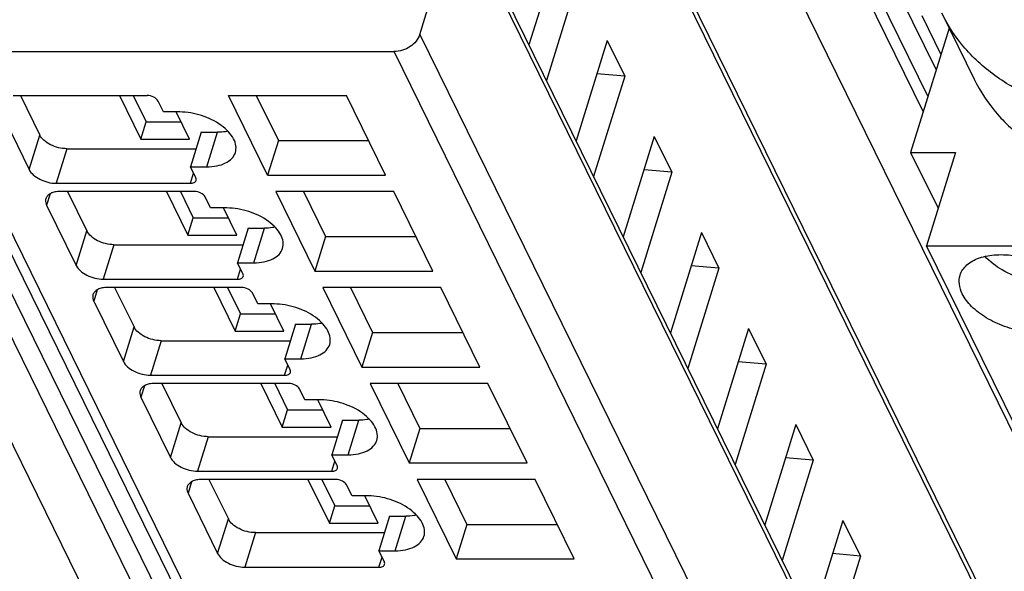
# Model space of a CAD drawing. Header units: millimetres. Extents: x 0 to 594, y 0 to 420.
# Tile 63 of 236: x 281 to 295, y 51 to 59. Entities that reach past the tile are written whole.
import ezdxf

# ---------------------------------------------------------------- set-up
doc = ezdxf.new("R2010")
doc.units = ezdxf.units.MM
doc.header["$LTSCALE"] = 32.67
doc.layers.get('0').update_dxf_attribs({"linetype": 'CONTINUOUS'})

msp = doc.modelspace()

# ---------------------------------------------------------------- linework, layer by layer
at = {"color": 9, "linetype": 'CONTINUOUS'}
for p, q in [((294.25568, 57.77887), (289.00542, 68.4778)), ((290.81209, 31.74675), (272.96423, 68.11686)), ((289.68907, 68.11686), (294.45141, 58.41224)), ((274.14137, 67.95995), (291.98923, 31.58985)), ((306.07922, 31.58985), (288.23136, 67.95995)), ((302.82522, 34.72941), (288.30523, 64.31805)), ((302.04134, 30.66302), (287.31799, 60.66606)), ((286.65407, 58.94662), (301.54011, 28.61205)), ((301.1524, 28.35094), (286.26636, 58.68551)), ((279.46887, 58.02246), (293.70416, 29.01399)), ((280.75479, 56.90356), (280.91617, 57.42578)), ((283.43624, 56.945), (283.59761, 57.46722)), ((281.32487, 57.21857), (281.16349, 56.69636)), ((283.18983, 56.69636), (283.23728, 56.84991)), ((281.07252, 56.5375), (281.01916, 56.36483)), ((281.46656, 55.45314), (281.62793, 55.97535)), ((284.148, 55.49458), (284.30938, 56.01679)), ((282.03664, 55.76815), (281.87526, 55.24593)), ((283.90159, 55.24593), (283.94904, 55.39949)), ((281.78429, 55.08708), (281.73093, 54.91441)), ((284.85976, 54.04415), (285.02114, 54.56637)), ((282.17832, 54.00271), (282.3397, 54.52493)), ((282.7484, 54.31773), (282.58702, 53.79551)), ((284.61336, 53.79551), (284.66081, 53.94907)), ((282.49605, 53.63665), (282.44269, 53.46398)), ((282.89009, 52.55229), (283.05146, 53.07451)), ((285.57153, 52.59373), (285.73291, 53.11595)), ((283.46016, 52.8673), (283.29879, 52.34509)), ((285.32512, 52.34509), (285.37257, 52.49864)), ((283.20781, 52.18623), (283.15446, 52.01356)), ((283.60185, 51.10187), (283.76323, 51.62408)), ((286.28329, 51.14331), (286.44467, 51.66552)), ((284.17193, 51.41688), (284.01055, 50.89466)), ((286.03688, 50.89466), (286.08434, 51.04822))]:
    msp.add_line(p, q, dxfattribs=at)
at = {"color": 7, "linetype": 'CONTINUOUS'}
for p, q in [((289.25196, 68.34538), (294.32584, 58.0059)), ((273.70426, 68.18848), (291.55212, 31.81837)), ((288.29745, 64.4649), (302.81745, 34.87626)), ((286.65407, 58.94662), (287.23503, 60.8266)), ((287.31037, 60.80997), (302.03372, 30.80693)), ((288.77158, 60.30387), (288.30293, 58.78733)), ((289.03595, 59.76514), (288.5673, 58.2486)), ((294.23378, 59.23164), (294.52269, 58.6429)), ((294.53611, 59.26532), (295.02418, 58.27075)), ((294.6459, 59.0416), (294.06525, 57.16265)), ((289.48334, 58.85345), (289.0147, 57.33691)), ((289.48334, 58.85345), (289.74771, 58.31472)), ((279.94174, 58.68551), (286.26636, 58.68551)), ((289.74771, 58.31472), (289.27907, 56.79818)), ((289.74771, 58.31472), (289.32828, 58.35165)), ((279.25031, 58.13672), (293.4856, 29.12825)), ((280.51274, 58.02246), (282.53907, 58.02246)), ((280.62336, 58.02246), (280.91617, 57.42578)), ((282.11874, 58.02246), (282.44205, 57.36362)), ((282.32756, 58.02246), (282.52274, 57.62472)), ((283.76715, 58.02246), (285.54787, 58.02246)), ((284.3569, 56.82068), (283.76715, 58.02246)), ((284.1848, 58.02246), (284.51828, 57.3429)), ((286.13762, 56.82068), (285.54787, 58.02246)), ((282.7839, 57.77381), (282.70255, 57.93958)), ((280.3074, 57.81525), (280.75479, 56.90356)), ((283.02951, 57.77381), (282.7839, 57.77381)), ((283.1789, 57.36362), (282.97761, 57.77381)), ((282.44205, 57.36362), (282.52274, 57.62472)), ((282.52274, 57.62472), (283.05077, 57.62472)), ((283.352, 57.46722), (283.19062, 56.945)), ((283.352, 57.46722), (283.59761, 57.46722)), ((290.19511, 57.40302), (289.72646, 55.88649)), ((290.19511, 57.40302), (290.45948, 56.86429)), ((282.44205, 57.36362), (283.1789, 57.36362)), ((284.51828, 57.3429), (284.3569, 56.82068)), ((284.51828, 57.3429), (285.88135, 57.3429)), ((281.32487, 57.21857), (283.27516, 57.21857)), ((294.06525, 57.16265), (294.7407, 57.16265)), ((294.06525, 57.16265), (294.47971, 56.31808)), ((294.7407, 57.16265), (294.30498, 55.75266)), ((283.19062, 56.945), (283.43624, 56.945)), ((283.27196, 56.77924), (283.19062, 56.945)), ((284.3569, 56.82068), (286.13762, 56.82068)), ((290.45948, 56.86429), (289.99083, 55.34776)), ((290.45948, 56.86429), (290.04004, 56.90123)), ((281.16349, 56.69636), (283.18983, 56.69636)), ((283.25084, 56.57203), (281.2245, 56.57203)), ((281.33513, 56.57203), (281.62793, 55.97535)), ((282.8305, 56.57203), (283.15382, 55.91319)), ((283.03933, 56.57203), (283.23451, 56.1743)), ((286.25964, 56.57203), (284.47892, 56.57203)), ((284.47892, 56.57203), (285.06866, 55.37025)), ((284.89656, 56.57203), (285.23004, 55.89247)), ((286.84938, 55.37025), (286.25964, 56.57203)), ((281.01916, 56.36483), (281.46656, 55.45314)), ((283.49566, 56.32339), (283.41432, 56.48915)), ((283.74128, 56.32339), (283.49566, 56.32339)), ((283.89067, 55.91319), (283.68937, 56.32339)), ((283.15382, 55.91319), (283.23451, 56.1743)), ((283.23451, 56.1743), (283.76253, 56.1743)), ((283.15382, 55.91319), (283.89067, 55.91319)), ((284.06376, 56.01679), (283.90238, 55.49458)), ((284.06376, 56.01679), (284.30938, 56.01679)), ((290.90687, 55.9526), (290.43823, 54.43606)), ((290.90687, 55.9526), (291.17124, 55.41387)), ((282.03664, 55.76815), (283.98692, 55.76815)), ((285.23004, 55.89247), (285.06866, 55.37025)), ((285.23004, 55.89247), (286.59312, 55.89247)), ((294.30498, 55.75266), (301.91928, 55.75266)), ((307.11674, 29.64504), (294.30498, 55.75266)), ((283.90238, 55.49458), (284.148, 55.49458)), ((283.98373, 55.32881), (283.90238, 55.49458)), ((285.06866, 55.37025), (286.84938, 55.37025)), ((291.17124, 55.41387), (290.7026, 53.89733)), ((291.17124, 55.41387), (290.75181, 55.4508)), ((281.87526, 55.24593), (283.90159, 55.24593)), ((283.9626, 55.12161), (281.93627, 55.12161)), ((282.04689, 55.12161), (282.3397, 54.52493)), ((283.54227, 55.12161), (283.86558, 54.46277)), ((283.75109, 55.12161), (283.94627, 54.72388)), ((284.20743, 54.87297), (284.12608, 55.03873)), ((286.9714, 55.12161), (285.19068, 55.12161)), ((285.19068, 55.12161), (285.78043, 53.91983)), ((285.60833, 55.12161), (285.94181, 54.44205)), ((287.56115, 53.91983), (286.9714, 55.12161)), ((281.73093, 54.91441), (282.17832, 54.00271)), ((284.45304, 54.87297), (284.20743, 54.87297)), ((284.60243, 54.46277), (284.40113, 54.87297)), ((283.86558, 54.46277), (283.94627, 54.72388)), ((283.94627, 54.72388), (284.4743, 54.72388)), ((284.77553, 54.56637), (284.61415, 54.04415)), ((284.77553, 54.56637), (285.02114, 54.56637)), ((283.86558, 54.46277), (284.60243, 54.46277)), ((285.94181, 54.44205), (285.78043, 53.91983)), ((285.94181, 54.44205), (287.30488, 54.44205)), ((291.61864, 54.50218), (291.14999, 52.98564)), ((291.61864, 54.50218), (291.88301, 53.96345)), ((282.7484, 54.31773), (284.69869, 54.31773)), ((284.61415, 54.04415), (284.85976, 54.04415)), ((284.69549, 53.87839), (284.61415, 54.04415)), ((291.88301, 53.96345), (291.46357, 54.00038)), ((285.78043, 53.91983), (287.56115, 53.91983)), ((291.88301, 53.96345), (291.41436, 52.44691)), ((282.58702, 53.79551), (284.61336, 53.79551)), ((284.67436, 53.67119), (282.64803, 53.67119)), ((282.75865, 53.67119), (283.05146, 53.07451)), ((284.25403, 53.67119), (284.57735, 53.01235)), ((284.46286, 53.67119), (284.65803, 53.27346)), ((287.68316, 53.67119), (285.90245, 53.67119)), ((285.90245, 53.67119), (286.49219, 52.46941)), ((286.32009, 53.67119), (286.65357, 52.99163)), ((288.27291, 52.46941), (287.68316, 53.67119)), ((284.91919, 53.42254), (284.83784, 53.58831)), ((282.44269, 53.46398), (282.89009, 52.55229)), ((285.16481, 53.42254), (284.91919, 53.42254)), ((285.31419, 53.01235), (285.1129, 53.42254)), ((284.57735, 53.01235), (284.65803, 53.27346)), ((284.65803, 53.27346), (285.18606, 53.27346)), ((285.48729, 53.11595), (285.32591, 52.59373)), ((285.48729, 53.11595), (285.73291, 53.11595)), ((284.57735, 53.01235), (285.31419, 53.01235)), ((286.65357, 52.99163), (286.49219, 52.46941)), ((286.65357, 52.99163), (288.01664, 52.99163)), ((292.3304, 53.05175), (291.86176, 51.53522)), ((292.3304, 53.05175), (292.59477, 52.51302)), ((283.46016, 52.8673), (285.41045, 52.8673)), ((285.32591, 52.59373), (285.57153, 52.59373)), ((285.40726, 52.42797), (285.32591, 52.59373)), ((292.59477, 52.51302), (292.12613, 50.99649)), ((292.59477, 52.51302), (292.17534, 52.54996)), ((283.29879, 52.34509), (285.32512, 52.34509)), ((286.49219, 52.46941), (288.27291, 52.46941)), ((285.38613, 52.22076), (283.35979, 52.22076)), ((283.47042, 52.22076), (283.76323, 51.62408)), ((284.9658, 52.22076), (285.28911, 51.56192)), ((285.17462, 52.22076), (285.3698, 51.82303)), ((288.39493, 52.22076), (286.61421, 52.22076)), ((286.61421, 52.22076), (287.20396, 51.01898)), ((287.03186, 52.22076), (287.36534, 51.5412)), ((288.98468, 51.01898), (288.39493, 52.22076)), ((285.63095, 51.97212), (285.54961, 52.13788)), ((283.15446, 52.01356), (283.60185, 51.10187)), ((285.87657, 51.97212), (285.63095, 51.97212)), ((286.02596, 51.56192), (285.82466, 51.97212)), ((285.28911, 51.56192), (285.3698, 51.82303)), ((285.3698, 51.82303), (285.89783, 51.82303)), ((286.19905, 51.66552), (286.03768, 51.14331)), ((286.19905, 51.66552), (286.44467, 51.66552)), ((293.04217, 51.60133), (292.57352, 50.08479)), ((293.04217, 51.60133), (293.30654, 51.0626)), ((285.28911, 51.56192), (286.02596, 51.56192)), ((287.36534, 51.5412), (287.20396, 51.01898)), ((287.36534, 51.5412), (288.72841, 51.5412)), ((284.17193, 51.41688), (286.12222, 51.41688)), ((286.03768, 51.14331), (286.28329, 51.14331)), ((286.11902, 50.97754), (286.03768, 51.14331)), ((287.20396, 51.01898), (288.98468, 51.01898)), ((293.30654, 51.0626), (292.83789, 49.54606)), ((293.30654, 51.0626), (292.8871, 51.09953)), ((284.01055, 50.89466), (286.03688, 50.89466))]:
    msp.add_line(p, q, dxfattribs=at)
for points, knots in [([(299.90551, 58.15932), (299.38111, 57.9348), (298.55584, 57.70295), (297.45313, 57.64624), (296.68011, 57.73152), (295.97588, 57.94233), (295.3646, 58.27341), (294.86955, 58.71492), (294.62901, 59.07603), (294.53611, 59.26532)], [0, 0, 0, 0, 0.2850353, 0.42095523, 0.55007041, 0.67166697, 0.78603931, 0.89463627, 1, 1, 1, 1]), ([(286.65407, 58.94662), (286.63085, 58.87146), (286.51397, 58.73915), (286.35056, 58.68551), (286.26636, 58.68551)], [0, 0, 0, 0, 0.48302105, 1, 1, 1, 1]), ([(295.02418, 58.27075), (295.11708, 58.08145), (295.35762, 57.72034), (295.85268, 57.27882), (296.46396, 56.94775), (297.16818, 56.73694), (297.9412, 56.65166), (299.04391, 56.70837), (299.86918, 56.94022), (300.39358, 57.16474)], [0, 0, 0, 0, 0.10536461, 0.21396225, 0.32833473, 0.44993088, 0.57904534, 0.71496464, 1, 1, 1, 1]), ([(282.70255, 57.93958), (282.68973, 57.96571), (282.63544, 58.00667), (282.57297, 58.02246), (282.53907, 58.02246)], [0, 0, 0, 0, 0.46198205, 1, 1, 1, 1]), ([(283.8698, 57.16258), (283.87963, 57.19441), (283.88419, 57.26751), (283.84474, 57.37661), (283.76646, 57.48184), (283.6117, 57.61521), (283.36321, 57.73466), (283.14091, 57.77381), (283.02951, 57.77381)], [0, 0, 0, 0, 0.08651326, 0.18324425, 0.2955517, 0.42361951, 0.71069026, 1, 1, 1, 1]), ([(281.32487, 57.21857), (281.24013, 57.21857), (281.11342, 57.25114), (280.98004, 57.33778), (280.93098, 57.3956), (280.91617, 57.42578)], [0, 0, 0, 0, 0.53501664, 0.78777233, 1, 1, 1, 1]), ([(283.75805, 57.48308), (283.74544, 57.48041), (283.69248, 57.47085), (283.63852, 57.46722), (283.59761, 57.46722)], [0, 0, 0, 0, 0.23947121, 1, 1, 1, 1]), ([(283.43624, 56.945), (283.48842, 56.945), (283.58671, 56.9533), (283.71879, 56.99479), (283.81945, 57.06377), (283.85955, 57.12939), (283.8698, 57.16258)], [0, 0, 0, 0, 0.30376172, 0.57000494, 0.79777765, 1, 1, 1, 1]), ([(280.75479, 56.90356), (280.7696, 56.87338), (280.81866, 56.81556), (280.95205, 56.72892), (281.07875, 56.69636), (281.16349, 56.69636)], [0, 0, 0, 0, 0.21222789, 0.46498369, 1, 1, 1, 1]), ([(283.18983, 56.69636), (283.20929, 56.69636), (283.24406, 56.70033), (283.27226, 56.72605), (283.27654, 56.73987)], [0, 0, 0, 0, 0.57363204, 1, 1, 1, 1]), ([(283.27654, 56.73987), (283.27942, 56.74916), (283.27863, 56.76359), (283.27357, 56.77595), (283.27196, 56.77924)], [0, 0, 0, 0, 0.72677454, 1, 1, 1, 1]), ([(281.2245, 56.57203), (281.19841, 56.57203), (281.14927, 56.56788), (281.08322, 56.54714), (281.0329, 56.51264), (281.01284, 56.47984), (281.00771, 56.46325)], [0, 0, 0, 0, 0.30375974, 0.56999726, 0.79778841, 1, 1, 1, 1]), ([(283.41432, 56.48915), (283.40149, 56.51528), (283.3472, 56.55624), (283.28473, 56.57203), (283.25084, 56.57203)], [0, 0, 0, 0, 0.46198205, 1, 1, 1, 1]), ([(281.00771, 56.46325), (281.00538, 56.4557), (280.99891, 56.42256), (281.00788, 56.38782), (281.01916, 56.36483)], [0, 0, 0, 0, 0.23564532, 1, 1, 1, 1]), ([(284.58157, 55.71216), (284.5914, 55.74398), (284.59595, 55.81709), (284.5565, 55.92618), (284.47822, 56.03141), (284.32347, 56.16479), (284.07498, 56.28423), (283.85267, 56.32339), (283.74128, 56.32339)], [0, 0, 0, 0, 0.08651326, 0.18324425, 0.2955517, 0.42361951, 0.71069026, 1, 1, 1, 1]), ([(282.03664, 55.76815), (281.95189, 55.76815), (281.82519, 55.80072), (281.6918, 55.88736), (281.64274, 55.94518), (281.62793, 55.97535)], [0, 0, 0, 0, 0.53501664, 0.78777233, 1, 1, 1, 1]), ([(284.46981, 56.03266), (284.45721, 56.02999), (284.40425, 56.02043), (284.35029, 56.01679), (284.30938, 56.01679)], [0, 0, 0, 0, 0.23947121, 1, 1, 1, 1]), ([(284.148, 55.49458), (284.20018, 55.49458), (284.29848, 55.50287), (284.43056, 55.54436), (284.53122, 55.61335), (284.57132, 55.67897), (284.58157, 55.71216)], [0, 0, 0, 0, 0.30376172, 0.57000494, 0.79777765, 1, 1, 1, 1]), ([(294.81243, 55.30793), (294.83054, 55.36654), (294.91189, 55.48231), (295.11309, 55.58454), (295.36976, 55.62719), (295.66054, 55.60866), (295.95706, 55.53164), (296.22978, 55.4035), (296.4513, 55.23765), (296.56007, 55.0988), (296.59509, 55.02745)], [0, 0, 0, 0, 0.08791909, 0.19149303, 0.31582548, 0.45697836, 0.60611347, 0.75251705, 0.88607424, 1, 1, 1, 1]), ([(281.46656, 55.45314), (281.48137, 55.42296), (281.53042, 55.36514), (281.66381, 55.2785), (281.79052, 55.24593), (281.87526, 55.24593)], [0, 0, 0, 0, 0.21222789, 0.46498369, 1, 1, 1, 1]), ([(296.47811, 55.19364), (296.37045, 55.16904), (296.13382, 55.15778), (295.78205, 55.22602), (295.45299, 55.36796), (295.26373, 55.51058), (295.18861, 55.59161)], [0, 0, 0, 0, 0.23689061, 0.49991649, 0.76299218, 1, 1, 1, 1]), ([(283.98831, 55.28945), (283.99118, 55.29874), (283.9904, 55.31317), (283.98534, 55.32553), (283.98373, 55.32881)], [0, 0, 0, 0, 0.72677454, 1, 1, 1, 1]), ([(294.84507, 55.02745), (294.82286, 55.07271), (294.79177, 55.16559), (294.79902, 55.2645), (294.81243, 55.30793)], [0, 0, 0, 0, 0.52588452, 1, 1, 1, 1]), ([(283.90159, 55.24593), (283.92105, 55.24593), (283.95582, 55.24991), (283.98403, 55.27563), (283.98831, 55.28945)], [0, 0, 0, 0, 0.57363204, 1, 1, 1, 1]), ([(281.71947, 55.01282), (281.71714, 55.00528), (281.71068, 54.97213), (281.71964, 54.9374), (281.73093, 54.91441)], [0, 0, 0, 0, 0.23564532, 1, 1, 1, 1]), ([(281.93627, 55.12161), (281.91018, 55.12161), (281.86103, 55.11746), (281.79498, 55.09672), (281.74466, 55.06222), (281.7246, 55.02942), (281.71947, 55.01282)], [0, 0, 0, 0, 0.30375974, 0.56999726, 0.79778841, 1, 1, 1, 1]), ([(284.12608, 55.03873), (284.11326, 55.06486), (284.05897, 55.10582), (283.9965, 55.12161), (283.9626, 55.12161)], [0, 0, 0, 0, 0.46198205, 1, 1, 1, 1]), ([(296.62773, 54.74696), (296.60962, 54.68835), (296.52827, 54.57258), (296.32707, 54.47035), (296.0704, 54.4277), (295.77963, 54.44623), (295.4831, 54.52325), (295.21038, 54.65139), (294.98887, 54.81724), (294.88009, 54.95609), (294.84507, 55.02745)], [0, 0, 0, 0, 0.08791909, 0.19149303, 0.31582548, 0.45697836, 0.60611347, 0.75251705, 0.88607424, 1, 1, 1, 1]), ([(285.29333, 54.26173), (285.30316, 54.29356), (285.30771, 54.36667), (285.26827, 54.47576), (285.18999, 54.58099), (285.03523, 54.71436), (284.78674, 54.83381), (284.56444, 54.87297), (284.45304, 54.87297)], [0, 0, 0, 0, 0.08651326, 0.18324425, 0.2955517, 0.42361951, 0.71069026, 1, 1, 1, 1]), ([(285.18157, 54.58223), (285.16897, 54.57957), (285.11601, 54.57001), (285.06205, 54.56637), (285.02114, 54.56637)], [0, 0, 0, 0, 0.23947121, 1, 1, 1, 1]), ([(282.7484, 54.31773), (282.66366, 54.31773), (282.53695, 54.3503), (282.40357, 54.43694), (282.35451, 54.49475), (282.3397, 54.52493)], [0, 0, 0, 0, 0.53501664, 0.78777233, 1, 1, 1, 1]), ([(284.85976, 54.04415), (284.91194, 54.04415), (285.01024, 54.05245), (285.14232, 54.09394), (285.24298, 54.16292), (285.28308, 54.22854), (285.29333, 54.26173)], [0, 0, 0, 0, 0.30376172, 0.57000494, 0.79777765, 1, 1, 1, 1]), ([(282.17832, 54.00271), (282.19313, 53.97254), (282.24219, 53.91472), (282.37558, 53.82808), (282.50228, 53.79551), (282.58702, 53.79551)], [0, 0, 0, 0, 0.21222789, 0.46498369, 1, 1, 1, 1]), ([(284.61336, 53.79551), (284.63282, 53.79551), (284.66759, 53.79948), (284.69579, 53.82521), (284.70007, 53.83902)], [0, 0, 0, 0, 0.57363204, 1, 1, 1, 1]), ([(284.70007, 53.83902), (284.70295, 53.84832), (284.70216, 53.86275), (284.6971, 53.87511), (284.69549, 53.87839)], [0, 0, 0, 0, 0.72677454, 1, 1, 1, 1]), ([(282.64803, 53.67119), (282.62194, 53.67119), (282.57279, 53.66704), (282.50675, 53.6463), (282.45643, 53.61179), (282.43637, 53.57899), (282.43124, 53.5624)], [0, 0, 0, 0, 0.30375974, 0.56999726, 0.79778841, 1, 1, 1, 1]), ([(284.83784, 53.58831), (284.82502, 53.61444), (284.77073, 53.6554), (284.70826, 53.67119), (284.67436, 53.67119)], [0, 0, 0, 0, 0.46198205, 1, 1, 1, 1]), ([(282.43124, 53.5624), (282.42891, 53.55485), (282.42244, 53.52171), (282.43141, 53.48698), (282.44269, 53.46398)], [0, 0, 0, 0, 0.23564532, 1, 1, 1, 1]), ([(286.0051, 52.81131), (286.01492, 52.84314), (286.01948, 52.91624), (285.98003, 53.02534), (285.90175, 53.13057), (285.747, 53.26394), (285.49851, 53.38339), (285.2762, 53.42254), (285.16481, 53.42254)], [0, 0, 0, 0, 0.08651326, 0.18324425, 0.2955517, 0.42361951, 0.71069026, 1, 1, 1, 1]), ([(283.46016, 52.8673), (283.37542, 52.8673), (283.24872, 52.89987), (283.11533, 52.98651), (283.06627, 53.04433), (283.05146, 53.07451)], [0, 0, 0, 0, 0.53501664, 0.78777233, 1, 1, 1, 1]), ([(285.89334, 53.13181), (285.88074, 53.12914), (285.82778, 53.11958), (285.77382, 53.11595), (285.73291, 53.11595)], [0, 0, 0, 0, 0.23947121, 1, 1, 1, 1]), ([(285.57153, 52.59373), (285.62371, 52.59373), (285.722, 52.60203), (285.85409, 52.64352), (285.95475, 52.7125), (285.99484, 52.77812), (286.0051, 52.81131)], [0, 0, 0, 0, 0.30376172, 0.57000494, 0.79777765, 1, 1, 1, 1]), ([(282.89009, 52.55229), (282.90489, 52.52211), (282.95395, 52.46429), (283.08734, 52.37765), (283.21405, 52.34509), (283.29879, 52.34509)], [0, 0, 0, 0, 0.21222789, 0.46498369, 1, 1, 1, 1]), ([(285.32512, 52.34509), (285.34458, 52.34509), (285.37935, 52.34906), (285.40756, 52.37478), (285.41184, 52.3886)], [0, 0, 0, 0, 0.57363204, 1, 1, 1, 1]), ([(285.41184, 52.3886), (285.41471, 52.39789), (285.41393, 52.41232), (285.40887, 52.42468), (285.40726, 52.42797)], [0, 0, 0, 0, 0.72677454, 1, 1, 1, 1]), ([(283.35979, 52.22076), (283.3337, 52.22076), (283.28456, 52.21661), (283.21851, 52.19587), (283.16819, 52.16137), (283.14813, 52.12857), (283.143, 52.11198)], [0, 0, 0, 0, 0.30375974, 0.56999726, 0.79778841, 1, 1, 1, 1]), ([(285.54961, 52.13788), (285.53679, 52.16401), (285.4825, 52.20497), (285.42003, 52.22076), (285.38613, 52.22076)], [0, 0, 0, 0, 0.46198205, 1, 1, 1, 1]), ([(283.143, 52.11198), (283.14067, 52.10443), (283.13421, 52.07129), (283.14317, 52.03655), (283.15446, 52.01356)], [0, 0, 0, 0, 0.23564532, 1, 1, 1, 1]), ([(286.71686, 51.36089), (286.72669, 51.39271), (286.73124, 51.46582), (286.6918, 51.57491), (286.61351, 51.68014), (286.45876, 51.81352), (286.21027, 51.93296), (285.98796, 51.97212), (285.87657, 51.97212)], [0, 0, 0, 0, 0.08651326, 0.18324425, 0.2955517, 0.42361951, 0.71069026, 1, 1, 1, 1]), ([(284.17193, 51.41688), (284.08719, 51.41688), (283.96048, 51.44945), (283.8271, 51.53609), (283.77804, 51.59391), (283.76323, 51.62408)], [0, 0, 0, 0, 0.53501664, 0.78777233, 1, 1, 1, 1]), ([(286.6051, 51.68139), (286.5925, 51.67872), (286.53954, 51.66916), (286.48558, 51.66552), (286.44467, 51.66552)], [0, 0, 0, 0, 0.23947121, 1, 1, 1, 1]), ([(286.28329, 51.14331), (286.33547, 51.14331), (286.43377, 51.1516), (286.56585, 51.19309), (286.66651, 51.26208), (286.70661, 51.3277), (286.71686, 51.36089)], [0, 0, 0, 0, 0.30376172, 0.57000494, 0.79777765, 1, 1, 1, 1]), ([(283.60185, 51.10187), (283.61666, 51.07169), (283.66572, 51.01387), (283.7991, 50.92723), (283.92581, 50.89466), (284.01055, 50.89466)], [0, 0, 0, 0, 0.21222789, 0.46498369, 1, 1, 1, 1]), ([(286.03688, 50.89466), (286.05634, 50.89466), (286.09112, 50.89864), (286.11932, 50.92436), (286.1236, 50.93818)], [0, 0, 0, 0, 0.57363204, 1, 1, 1, 1]), ([(286.1236, 50.93818), (286.12648, 50.94747), (286.12569, 50.9619), (286.12063, 50.97426), (286.11902, 50.97754)], [0, 0, 0, 0, 0.72677454, 1, 1, 1, 1])]:
    msp.add_open_spline(points, degree=3, knots=knots, dxfattribs=at)

doc.saveas('drawing.dxf')
